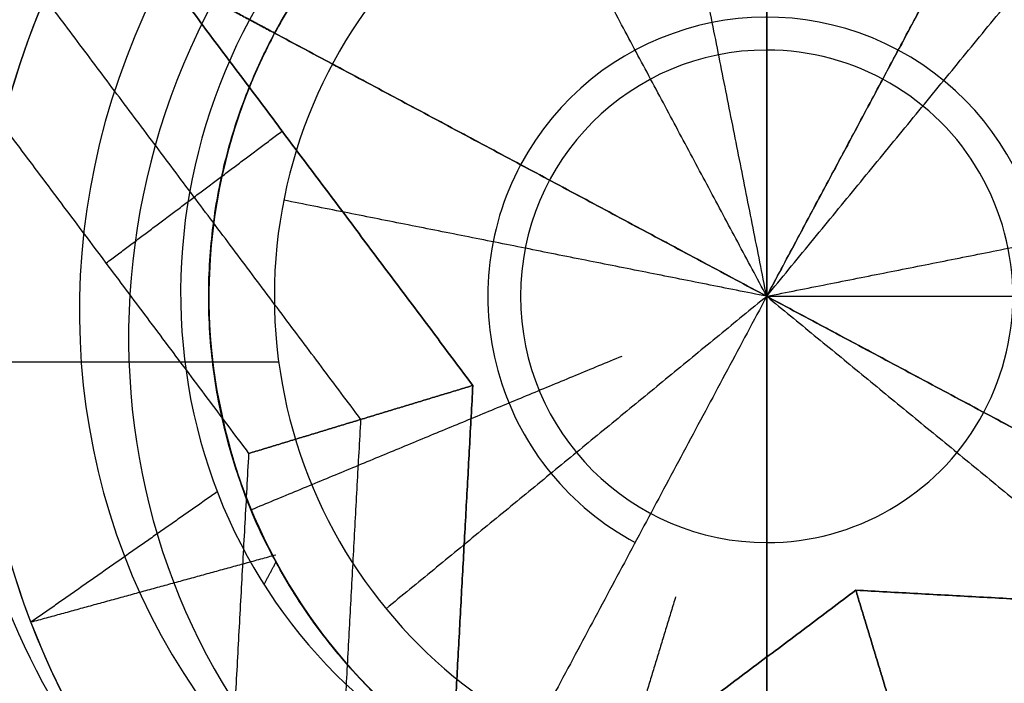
# Model space of a CAD drawing. Header units: millimetres. Extents: x -5.9 to 8.2, y -1.3 to -0.5.
# Tile 101 of 107: x 7.7478 to 7.7628, y -0.8632 to -0.8531. Entities that reach past the tile are written whole.
import ezdxf

# ---------------------------------------------------------------- set-up
doc = ezdxf.new("R2010")
doc.units = ezdxf.units.MM
doc.header["$MEASUREMENT"] = 0
for name, color, linetype, true_color in [('IGES level 1', 7, 'Continuous', 0xffffff), ('IGES level 15', 7, 'Continuous', 0xffffff), ('IGES level 26', 7, 'Continuous', 0xcbd2ef)]:
    doc.layers.add(name, color=color, linetype=linetype, true_color=true_color)

msp = doc.modelspace()

# ---------------------------------------------------------------- linework, layer by layer
at = {"layer": 'IGES level 1'}
for centre, radius, start, end in [((7.734160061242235, -0.8582795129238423, -10.16994323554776), 0.07600000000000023, 270.0000000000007, 90.00000000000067), ((7.734160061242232, -0.8582795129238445, -10.14974041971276), 0.07599999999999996, 270, 90.0000000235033), ((7.734160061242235, -0.8582795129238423, -10.16994323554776), 0.07600000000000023, 270.0000000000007, 90.00000000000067), ((7.759160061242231, -0.8572795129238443, -10.26994323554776), 0.007500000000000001, 90, 270), ((7.759160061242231, -0.8572795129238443, -10.16994323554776), 0.007500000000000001, 90, 270), ((7.759160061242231, -0.8572795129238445, -10.21994323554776), 0.007499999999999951, 90.00000002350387, 269.9999999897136), ((7.759160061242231, -0.8572795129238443, -10.26994323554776), 0.007500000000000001, 90, 270), ((7.759160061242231, -0.8572795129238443, -10.16994323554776), 0.007500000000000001, 90, 270), ((7.759160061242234, -0.8572795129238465, -10.16994323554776), 0.007500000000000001, 270, 90), ((7.759160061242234, -0.8572795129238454, -10.26994323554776), 0.007500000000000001, 270, 90), ((7.759160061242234, -0.8572795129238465, -10.16994323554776), 0.007500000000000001, 270, 90), ((7.759160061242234, -0.8572795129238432, -10.26994323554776), 0.007500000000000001, 270, 90), ((7.759160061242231, -0.8572795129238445, -10.21994323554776), 0.007499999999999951, 270, 90.00000002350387), ((7.759160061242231, -0.8572795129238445, -10.27219646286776), 0.003750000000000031, 90.00000002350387, 270), ((7.759160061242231, -0.8572795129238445, -10.27219646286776), 0.003750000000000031, 270, 90.00000002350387)]:
    msp.add_arc(centre, radius, start, end, dxfattribs=at)
for knots in [[1, 1, 1, 1, 1.125000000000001, 1.125000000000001, 1.250000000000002, 1.250000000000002, 1.375000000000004, 1.375000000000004, 1.500000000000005, 1.500000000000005, 1.625000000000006, 1.625000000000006, 1.750000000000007, 1.750000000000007, 2, 2, 2, 2], [0, 0, 0, 0, 0.125000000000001, 0.125000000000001, 0.250000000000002, 0.250000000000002, 0.375000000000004, 0.375000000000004, 0.500000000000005, 0.500000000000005, 0.625000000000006, 0.625000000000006, 0.750000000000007, 0.750000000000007, 1, 1, 1, 1]]:
    msp.add_open_spline([(7.734160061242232, -0.7822795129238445, -10.14494593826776), (7.744302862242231, -0.7822795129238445, -10.14494593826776), (7.754241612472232, -0.7843096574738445, -10.14407996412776), (7.772590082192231, -0.7919625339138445, -10.14121392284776), (7.780948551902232, -0.7975909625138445, -10.13923729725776), (7.794827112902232, -0.8114631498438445, -10.13536655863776), (7.800473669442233, -0.8198563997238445, -10.13345205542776), (7.808099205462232, -0.8381094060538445, -10.13074914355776), (7.810148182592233, -0.8481682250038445, -10.12994774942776), (7.810171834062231, -0.8682114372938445, -10.12993876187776), (7.808184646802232, -0.8782078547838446, -10.13071814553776), (7.800471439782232, -0.8967448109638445, -10.13345355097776), (7.794873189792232, -0.9050448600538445, -10.13535306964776), (7.773974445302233, -0.9259488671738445, -10.14118365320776), (7.754449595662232, -0.9342795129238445, -10.14494593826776), (7.734160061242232, -0.9342795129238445, -10.14494593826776)], degree=3, knots=knots, dxfattribs=at)
for points in [[(7.759160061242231, -0.8497795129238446, -10.26994323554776), (7.759160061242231, -0.8535295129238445, -10.27219646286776), (7.759160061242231, -0.8572795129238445, -10.27444969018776)], [(7.759160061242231, -0.8572795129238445, -10.27444969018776), (7.759160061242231, -0.8535295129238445, -10.27219646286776), (7.759160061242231, -0.8497795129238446, -10.26994323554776)], [(7.759160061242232, -0.8572795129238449, -10.27444969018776), (7.757392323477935, -0.85397230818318, -10.27219646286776), (7.755624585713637, -0.8506651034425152, -10.26994323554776)], [(7.759160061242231, -0.857279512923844, -10.27444969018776), (7.760927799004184, -0.8539723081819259, -10.27219646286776), (7.762695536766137, -0.8506651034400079, -10.26994323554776)], [(7.751804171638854, -0.8558163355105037, -10.26994323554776), (7.751804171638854, -0.8558163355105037, -10.21994323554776), (7.751804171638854, -0.8558163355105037, -10.16994323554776)], [(7.759160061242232, -0.8572795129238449, -10.27444969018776), (7.755482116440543, -0.8565479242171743, -10.27219646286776), (7.751804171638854, -0.8558163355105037, -10.26994323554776)], [(7.759160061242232, -0.8572795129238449, -10.27444969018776), (7.762838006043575, -0.8565479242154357, -10.27219646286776), (7.766515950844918, -0.8558163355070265, -10.26994323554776)], [(7.75916006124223, -0.8572795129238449, -10.27444969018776), (7.756261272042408, -0.8596584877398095, -10.27219646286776), (7.753362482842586, -0.8620374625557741, -10.26994323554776)], [(7.759160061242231, -0.8572795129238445, -10.27444969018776), (7.759160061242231, -0.8610295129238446, -10.27219646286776), (7.759160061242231, -0.8647795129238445, -10.26994323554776)], [(7.759160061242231, -0.8647795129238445, -10.26994323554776), (7.759160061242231, -0.8610295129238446, -10.27219646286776), (7.759160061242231, -0.8572795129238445, -10.27444969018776)], [(7.759160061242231, -0.8572795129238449, -10.27444969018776), (7.762058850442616, -0.8596584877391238, -10.27219646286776), (7.764957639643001, -0.8620374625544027, -10.26994323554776)], [(7.721660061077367, -0.8582795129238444, -10.16994323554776), (7.736692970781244, -0.8582795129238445, -10.16994323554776), (7.75172588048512, -0.8582795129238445, -10.16994323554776)], [(7.753362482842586, -0.8620374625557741, -10.26994323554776), (7.753362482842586, -0.8620374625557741, -10.21994323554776), (7.753362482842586, -0.8620374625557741, -10.16994323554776)]]:
    msp.add_open_spline(points, degree=2, dxfattribs=at)
at = {"layer": 'IGES level 15'}
for centre, radius, start, end in [((7.734160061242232, -0.8582795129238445, -10.15494323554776), 0.073, 270, 90), ((7.734160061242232, -0.8582795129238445, -10.16994323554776), 0.073, 270, 90), ((7.734160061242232, -0.8582795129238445, -10.16244323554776), 0.07300000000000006, 270.0000000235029, 89.9999999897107), ((7.734160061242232, -0.8582795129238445, -10.16994323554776), 0.073, 270, 90), ((7.734160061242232, -0.8582795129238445, -10.15494323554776), 0.073, 270, 90), ((7.759160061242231, -0.8578631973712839, -10.1549432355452), 0.03150000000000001, 90, 270), ((7.759160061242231, -0.8578631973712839, -10.1549432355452), 0.03150000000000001, 90, 270), ((7.759160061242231, -0.8578631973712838, -10.1549432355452), 0.03150000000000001, 270, 90), ((7.759160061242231, -0.8578631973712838, -10.1549432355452), 0.03150000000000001, 270, 90), ((7.759160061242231, -0.8578631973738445, -10.16219323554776), 0.02424999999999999, 90, 270.0000000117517), ((7.759160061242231, -0.8578631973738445, -10.16219323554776), 0.02424999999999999, 270.0000000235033, 89.999999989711), ((7.759160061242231, -0.8578631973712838, -10.1699432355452), 0.017, 90, 270), ((7.759160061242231, -0.8578631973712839, -10.1694432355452), 0.017, 90, 270), ((7.759160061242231, -0.8578631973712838, -10.16994323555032), 0.017, 90, 270), ((7.759160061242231, -0.8578631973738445, -10.16969323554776), 0.01700000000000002, 90, 270.0000000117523), ((7.75916006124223, -0.8578631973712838, -10.16944323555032), 0.017, 90, 270), ((7.759160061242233, -0.8578631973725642, -10.16944323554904), 0.0169999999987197, 270, 90.00000000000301), ((7.759160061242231, -0.8578631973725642, -10.16994323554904), 0.0169999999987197, 270, 90), ((7.759160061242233, -0.8578631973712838, -10.1694432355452), 0.017, 270, 90), ((7.759160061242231, -0.8578631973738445, -10.16969323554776), 0.01700000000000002, 270.0000000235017, 89.99999998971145), ((7.759160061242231, -0.8578631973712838, -10.1699432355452), 0.017, 270, 90)]:
    msp.add_arc(centre, radius, start, end, dxfattribs=at)
at = {"layer": 'IGES level 26'}
for centre, radius, start, end in [((7.759160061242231, -0.8572795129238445, -10.15494323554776), 0.02350000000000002, 331.8722468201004, 151.8722468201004), ((7.759160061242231, -0.8572795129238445, -10.15494323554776), 0.0235, 331.8722468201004, 151.8722468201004), ((7.759160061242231, -0.8572795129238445, -10.15894323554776), 0.02350000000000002, 331.8722468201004, 151.8722468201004), ((7.759160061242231, -0.8572795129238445, -10.15694323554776), 0.02350000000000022, 331.8722468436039, 151.8722468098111), ((7.759160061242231, -0.8572795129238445, -10.15894323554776), 0.0235, 331.8722468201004, 151.8722468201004), ((7.759160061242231, -0.8572795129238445, -10.16444323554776), 0.01799999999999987, 331.8722468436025, 151.8722468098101), ((7.759160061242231, -0.8572795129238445, -10.16994323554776), 0.01250000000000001, 331.8722468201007, 151.8722468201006), ((7.759160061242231, -0.8572795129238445, -10.16994323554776), 0.0125, 331.8722468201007, 151.8722468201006), ((7.759160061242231, -0.8572795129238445, -10.19494323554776), 0.01250000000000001, 331.8722468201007, 151.8722468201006), ((7.759160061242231, -0.8572795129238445, -10.18244323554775), 0.01249999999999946, 331.8722468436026, 151.8722468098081), ((7.759160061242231, -0.8572795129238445, -10.19494323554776), 0.0125, 331.8722468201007, 151.8722468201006), ((7.759160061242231, -0.8572795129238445, -10.15894323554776), 0.0235, 151.8722468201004, 331.8722468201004), ((7.759160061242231, -0.8572795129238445, -10.15894323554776), 0.0235, 151.8722468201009, 331.8722468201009), ((7.759160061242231, -0.8572795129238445, -10.15494323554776), 0.0235, 151.8722468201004, 331.8722468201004), ((7.759160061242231, -0.8572795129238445, -10.15694323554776), 0.02350000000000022, 151.8722468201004, 331.8722468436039), ((7.759160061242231, -0.8572795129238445, -10.15494323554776), 0.0235, 151.8722468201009, 331.8722468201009), ((7.759160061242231, -0.8572795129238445, -10.16444323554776), 0.01799999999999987, 151.8722468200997, 331.8722468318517), ((7.759160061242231, -0.8572795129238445, -10.22994323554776), 0.008500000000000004, 331.8722468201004, 151.8722468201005), ((7.759160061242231, -0.8572795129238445, -10.22624132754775), 0.008499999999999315, 34.15868260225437, 151.8722468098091), ((7.759160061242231, -0.8572795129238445, -10.21694323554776), 0.008499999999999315, 331.8722468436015, 151.8722468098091), ((7.759160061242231, -0.8572795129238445, -10.20594323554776), 0.008499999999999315, 331.8722468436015, 151.8722468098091), ((7.759160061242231, -0.8572795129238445, -10.19494323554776), 0.008500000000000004, 331.8722468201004, 151.8722468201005), ((7.759160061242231, -0.8572795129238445, -10.19494323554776), 0.008499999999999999, 331.8722468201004, 151.8722468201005), ((7.759160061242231, -0.8572795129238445, -10.22994323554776), 0.008499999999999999, 331.8722468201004, 151.8722468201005), ((7.759160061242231, -0.8572795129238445, -10.19494323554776), 0.01250000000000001, 151.8722468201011, 331.8722468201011), ((7.759160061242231, -0.8572795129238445, -10.16994323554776), 0.0125, 151.8722468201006, 331.8722468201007), ((7.759160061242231, -0.8572795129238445, -10.18244323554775), 0.01249999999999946, 151.8722468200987, 331.8722468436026), ((7.759160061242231, -0.8572795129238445, -10.16994323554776), 0.0125, 151.8722468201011, 331.8722468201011), ((7.759160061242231, -0.8572795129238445, -10.19494323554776), 0.0125, 151.8722468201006, 331.8722468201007), ((7.759160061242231, -0.8572795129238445, -10.24244323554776), 0.004250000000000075, 331.8722468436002, 151.8722468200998), ((7.759160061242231, -0.8572795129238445, -10.22994323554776), 0.008499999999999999, 151.8722468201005, 331.8722468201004), ((7.759160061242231, -0.8572795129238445, -10.19494323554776), 0.008499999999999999, 151.8722468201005, 331.8722468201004), ((7.759160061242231, -0.8572795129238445, -10.20594323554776), 0.008499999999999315, 151.8722468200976, 331.8722468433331), ((7.759160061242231, -0.8572795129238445, -10.21694323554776), 0.008499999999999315, 151.8722468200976, 331.8722468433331), ((7.759160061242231, -0.8572795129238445, -10.22994323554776), 0.0085, 151.8722468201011, 331.8722468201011), ((7.759160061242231, -0.8572795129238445, -10.22624132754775), 0.008499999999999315, 151.8722468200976, 271.2554827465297), ((7.759160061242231, -0.8572795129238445, -10.19494323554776), 0.008499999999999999, 151.8722468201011, 331.8722468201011), ((7.759160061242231, -0.8572795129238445, -10.24244323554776), 0.004250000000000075, 151.8722468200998, 241.8722468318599), ((7.759160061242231, -0.8572795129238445, -10.19763914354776), 0.008499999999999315, 243.2890492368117, 331.8722468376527)]:
    msp.add_arc(centre, radius, start, end, dxfattribs=at)
at = {"layer": 'IGES level 26', "extrusion": (0.2714662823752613, -0.1451185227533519, 0.9514445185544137)}
for centre in [(2.901937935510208, -10.03497190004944, -7.474398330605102), (2.901937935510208, -10.038357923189, -7.484864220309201), (2.901937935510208, -10.04174394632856, -7.4953301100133)]:
    msp.add_arc(centre, 0.01250000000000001, 270, 90, dxfattribs=at)
at = {"layer": 'IGES level 26', "extrusion": (0.2714662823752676, -0.1451185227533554, 0.9514445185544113)}
for centre in [(2.901937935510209, -10.04174394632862, -7.495330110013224), (2.901937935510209, -10.03835792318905, -7.484864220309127), (2.901937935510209, -10.03497190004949, -7.474398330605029)]:
    msp.add_arc(centre, 0.0125, 270, 90, dxfattribs=at)
at = {"layer": 'IGES level 26', "extrusion": (0.2714662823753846, -0.1451185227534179, 0.9514445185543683)}
for start, end in [(270.000000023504, 89.99999998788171), (89.99999999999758, 270.0000000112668)]:
    msp.add_arc((2.90193793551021, -10.04174394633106, -7.496713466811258), 0.01048784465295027, start, end, dxfattribs=at)
at = {"layer": 'IGES level 26', "extrusion": (0.2714662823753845, -0.1451185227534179, 0.9514445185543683)}
for centre, radius, start, end in [((2.901937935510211, -10.0383579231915, -7.486247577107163), 0.01048784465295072, 270.0000000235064, 89.99999998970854), ((2.901937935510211, -10.0383579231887, -7.4834808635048), 0.01048784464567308, 269.9999999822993, 89.99999999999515), ((2.901937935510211, -10.0383579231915, -7.486247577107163), 0.01048784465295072, 89.99999999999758, 270.0000000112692), ((2.901937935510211, -10.0383579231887, -7.4834808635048), 0.01048784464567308, 90.00000001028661, 269.999999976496)]:
    msp.add_arc(centre, radius, start, end, dxfattribs=at)
at = {"layer": 'IGES level 26', "extrusion": (0.2714662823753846, -0.145118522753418, 0.9514445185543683)}
for centre, radius, start, end in [((2.90193793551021, -10.03497190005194, -7.475781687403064), 0.01048784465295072, 270.0000000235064, 89.99999998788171), ((2.901937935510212, -10.03497190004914, -7.4730149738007), 0.01048784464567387, 269.9999999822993, 89.99999999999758), ((2.901937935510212, -10.04174394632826, -7.493946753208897), 0.01048784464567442, 269.9999999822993, 89.99999999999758), ((2.90193793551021, -10.03497190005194, -7.475781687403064), 0.01048784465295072, 90, 270.0000000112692), ((2.901937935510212, -10.04174394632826, -7.493946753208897), 0.01048784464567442, 90.00000001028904, 269.9999999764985), ((2.901937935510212, -10.03497190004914, -7.4730149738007), 0.01048784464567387, 90.00000001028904, 269.9999999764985)]:
    msp.add_arc(centre, radius, start, end, dxfattribs=at)
at = {"layer": 'IGES level 26', "extrusion": (0.2714662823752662, -0.1451185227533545, 0.9514445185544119)}
msp.add_arc((2.901937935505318, -10.0417439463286, -7.498080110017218), 0.008500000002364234, 357.0747289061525, 90, dxfattribs=at)
at = {"layer": 'IGES level 26', "extrusion": (0.2714662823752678, -0.1451185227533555, 0.9514445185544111)}
for centre, radius in [((2.90193793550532, -10.03835792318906, -7.487614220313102), 0.008500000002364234), ((2.90193793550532, -10.0349719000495, -7.477148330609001), 0.008500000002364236)]:
    msp.add_arc(centre, radius, 357.0747289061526, 89.99999999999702, dxfattribs=at)
at = {"layer": 'IGES level 26', "extrusion": (0.2714662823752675, -0.1451185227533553, 0.9514445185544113)}
for centre, radius, start, end in [((2.901937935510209, -10.03497190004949, -7.474398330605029), 0.01250000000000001, 90, 269.999999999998), ((2.901937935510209, -10.03835792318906, -7.484864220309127), 0.01250000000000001, 90, 269.999999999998), ((2.901937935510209, -10.04174394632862, -7.495330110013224), 0.01250000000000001, 90, 269.999999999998), ((2.901937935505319, -10.04174394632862, -7.49258011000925), 0.008499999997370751, 177.074728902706, 270), ((2.901937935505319, -10.03835792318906, -7.482114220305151), 0.008499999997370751, 177.074728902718, 270), ((2.901937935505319, -10.0349719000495, -7.471648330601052), 0.008499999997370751, 177.074728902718, 270)]:
    msp.add_arc(centre, radius, start, end, dxfattribs=at)
at = {"layer": 'IGES level 26', "extrusion": (0.2714662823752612, -0.1451185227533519, 0.9514445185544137)}
for centre in [(2.901937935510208, -10.04174394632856, -7.495330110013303), (2.901937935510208, -10.038357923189, -7.484864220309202), (2.901937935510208, -10.03497190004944, -7.474398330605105)]:
    msp.add_arc(centre, 0.0125, 90, 270.000000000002, dxfattribs=at)
at = {"layer": 'IGES level 26', "extrusion": (0.2714647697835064, -0.1451177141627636, 0.9514450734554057)}
msp.add_arc((2.9019379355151, -10.0349584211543, -7.477166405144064), 0.008500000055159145, 90.00000000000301, 182.9252572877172, dxfattribs=at)
at = {"layer": 'IGES level 26', "extrusion": (0.2714647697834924, -0.1451177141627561, 0.951445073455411)}
msp.add_arc((2.9019379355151, -10.03834442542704, -7.487632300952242), 0.008500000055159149, 90.00000000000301, 182.9252572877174, dxfattribs=at)
at = {"layer": 'IGES level 26', "extrusion": (0.2714647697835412, -0.1451177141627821, 0.9514450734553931)}
msp.add_arc((2.901937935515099, -10.04173042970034, -7.498098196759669), 0.008500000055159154, 90.00000000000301, 182.9252572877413, dxfattribs=at)
at = {"layer": 'IGES level 26', "extrusion": (0.2714662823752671, -0.1451185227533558, 0.9514445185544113)}
msp.add_arc((2.901937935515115, -10.04174394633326, -7.498080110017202), 0.00850000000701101, 90.00000006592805, 182.9252711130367, dxfattribs=at)
at = {"layer": 'IGES level 26', "extrusion": (0.2714662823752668, -0.1451185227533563, 0.9514445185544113)}
msp.add_arc((2.901937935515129, -10.03835792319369, -7.487614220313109), 0.008500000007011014, 90.00000006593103, 182.9252711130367, dxfattribs=at)
at = {"layer": 'IGES level 26', "extrusion": (0.2714662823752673, -0.1451185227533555, 0.9514445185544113)}
msp.add_arc((2.901937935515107, -10.03497190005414, -7.477148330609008), 0.008500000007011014, 90.00000006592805, 182.9252711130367, dxfattribs=at)
at = {"layer": 'IGES level 26', "extrusion": (0.2714662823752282, -0.1451185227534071, 0.9514445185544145)}
msp.add_arc((2.901937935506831, -10.04174394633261, -7.492580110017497), 0.008499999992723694, 177.0747288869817, 270.00000006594, dxfattribs=at)
at = {"layer": 'IGES level 26', "extrusion": (0.271466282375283, -0.1451185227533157, 0.9514445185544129)}
msp.add_arc((2.901937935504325, -10.03835792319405, -7.482114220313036), 0.008499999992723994, 177.074728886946, 270.0000000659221, dxfattribs=at)
at = {"layer": 'IGES level 26', "extrusion": (0.2714662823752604, -0.1451185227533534, 0.9514445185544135)}
msp.add_arc((2.901937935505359, -10.03497190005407, -7.471648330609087), 0.008499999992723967, 177.0747288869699, 270.000000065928, dxfattribs=at)
at = {"layer": 'IGES level 26'}
for points in [[(7.763945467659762, -0.8483276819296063, -10.16744323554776), (7.759160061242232, -0.8572795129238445, -10.16744323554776), (7.754374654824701, -0.8662313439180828, -10.16744323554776)], [(7.75916006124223, -0.8572795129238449, -10.25494323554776), (7.758331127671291, -0.8531111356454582, -10.24244323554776), (7.757502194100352, -0.8489427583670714, -10.22994323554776)], [(7.759160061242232, -0.8572795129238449, -10.25494323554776), (7.761856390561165, -0.8539943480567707, -10.24244323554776), (7.764552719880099, -0.8507091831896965, -10.22994323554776)], [(7.751663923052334, -0.8532722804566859, -10.19494323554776), (7.749900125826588, -0.8523294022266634, -10.19494323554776), (7.748136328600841, -0.851386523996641, -10.19494323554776)], [(7.748671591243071, -0.851672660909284, -10.19659548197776), (7.750167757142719, -0.8524724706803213, -10.19609035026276), (7.751663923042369, -0.8532722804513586, -10.19558521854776)], [(7.748671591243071, -0.851672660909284, -10.20759548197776), (7.750167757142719, -0.8524724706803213, -10.20709035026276), (7.751663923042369, -0.8532722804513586, -10.20658521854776)], [(7.748671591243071, -0.851672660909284, -10.21859548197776), (7.750167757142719, -0.8524724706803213, -10.21809035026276), (7.751663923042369, -0.8532722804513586, -10.21758521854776)], [(7.751663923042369, -0.8532722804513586, -10.21758521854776), (7.750167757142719, -0.8524724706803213, -10.21809035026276), (7.748671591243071, -0.851672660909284, -10.21859548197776)], [(7.751663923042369, -0.8532722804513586, -10.20658521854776), (7.750167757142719, -0.8524724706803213, -10.20709035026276), (7.748671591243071, -0.851672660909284, -10.20759548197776)], [(7.751663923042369, -0.8532722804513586, -10.19558521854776), (7.750167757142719, -0.8524724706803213, -10.19609035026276), (7.748671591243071, -0.851672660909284, -10.19659548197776)], [(7.768111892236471, -0.8620649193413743, -10.16744323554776), (7.759160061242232, -0.8572795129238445, -10.16744323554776), (7.750208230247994, -0.8524941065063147, -10.16744323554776)], [(7.750153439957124, -0.8525966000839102, -10.16744323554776), (7.752418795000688, -0.8556168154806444, -10.16744323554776), (7.754684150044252, -0.8586370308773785, -10.16744323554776)], [(7.754684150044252, -0.8586370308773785, -10.16744323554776), (7.752418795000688, -0.8556168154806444, -10.16744323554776), (7.750153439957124, -0.8525966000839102, -10.16744323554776)], [(7.75297870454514, -0.8591542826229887, -10.16119323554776), (7.75057613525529, -0.8559511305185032, -10.16119323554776), (7.748173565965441, -0.8527479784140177, -10.16119323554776)], [(7.751273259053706, -0.8596715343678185, -10.15494323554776), (7.748733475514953, -0.8562854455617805, -10.15494323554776), (7.746193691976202, -0.8528993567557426, -10.15494323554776)], [(7.751273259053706, -0.8596715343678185, -10.15494323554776), (7.748733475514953, -0.8562854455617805, -10.15494323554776), (7.746193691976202, -0.8528993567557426, -10.15494323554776)], [(7.751663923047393, -0.8532722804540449, -10.22258357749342), (7.75147264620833, -0.8531700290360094, -10.22251340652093), (7.751281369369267, -0.8530677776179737, -10.22244323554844)], [(7.751663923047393, -0.8532722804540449, -10.21158357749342), (7.75147264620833, -0.8531700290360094, -10.21151340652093), (7.751281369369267, -0.8530677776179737, -10.21144323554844)], [(7.751663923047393, -0.8532722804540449, -10.20058357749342), (7.75147264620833, -0.8531700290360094, -10.20051340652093), (7.751281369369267, -0.8530677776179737, -10.20044323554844)], [(7.751663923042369, -0.8532722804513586, -10.22994323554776), (7.755411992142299, -0.8552758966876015, -10.24244323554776), (7.759160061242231, -0.8572795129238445, -10.25494323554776)], [(7.751663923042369, -0.8532722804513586, -10.19494323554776), (7.751663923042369, -0.8532722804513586, -10.19526422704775), (7.751663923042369, -0.8532722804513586, -10.19558521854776)], [(7.751663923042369, -0.8532722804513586, -10.20058357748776), (7.751663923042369, -0.8532722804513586, -10.20358439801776), (7.751663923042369, -0.8532722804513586, -10.20658521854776)], [(7.751663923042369, -0.8532722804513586, -10.21158357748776), (7.751663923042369, -0.8532722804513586, -10.21458439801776), (7.751663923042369, -0.8532722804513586, -10.21758521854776)], [(7.751663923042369, -0.8532722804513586, -10.22258357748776), (7.751663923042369, -0.8532722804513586, -10.22626340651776), (7.751663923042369, -0.8532722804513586, -10.22994323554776)], [(7.751663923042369, -0.8532722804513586, -10.22258357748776), (7.751663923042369, -0.8532722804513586, -10.22626340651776), (7.751663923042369, -0.8532722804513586, -10.22994323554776)], [(7.751663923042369, -0.8532722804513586, -10.21158357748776), (7.751663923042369, -0.8532722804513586, -10.21458439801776), (7.751663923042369, -0.8532722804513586, -10.21758521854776)], [(7.751663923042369, -0.8532722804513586, -10.20058357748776), (7.751663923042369, -0.8532722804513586, -10.20358439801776), (7.751663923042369, -0.8532722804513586, -10.20658521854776)], [(7.751663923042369, -0.8532722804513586, -10.19558521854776), (7.751663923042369, -0.8532722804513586, -10.19526422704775), (7.751663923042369, -0.8532722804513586, -10.19494323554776)], [(7.759160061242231, -0.8572795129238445, -10.25494323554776), (7.755411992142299, -0.8552758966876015, -10.24244323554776), (7.751663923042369, -0.8532722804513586, -10.22994323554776)], [(7.749099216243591, -0.8567730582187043, -10.15494323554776), (7.750438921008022, -0.8557681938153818, -10.16119323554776), (7.751778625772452, -0.8547633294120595, -10.16744323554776)], [(7.759160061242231, -0.8572795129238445, -10.25494323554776), (7.762908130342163, -0.8592831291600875, -10.24244323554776), (7.766656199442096, -0.8612867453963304, -10.22994323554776)], [(7.766656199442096, -0.8612867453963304, -10.22994323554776), (7.762908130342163, -0.8592831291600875, -10.24244323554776), (7.759160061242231, -0.8572795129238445, -10.25494323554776)], [(7.759160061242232, -0.8572795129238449, -10.25494323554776), (7.763410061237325, -0.8572797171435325, -10.24244323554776), (7.767660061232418, -0.8572799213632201, -10.22994323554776)], [(7.756951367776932, -0.8581942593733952, -10.24791198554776), (7.754129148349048, -0.8593631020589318, -10.23892761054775), (7.751306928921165, -0.8605319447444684, -10.22994323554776)], [(7.754684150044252, -0.8586370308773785, -10.16744323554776), (7.752978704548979, -0.8591542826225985, -10.16119323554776), (7.751273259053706, -0.8596715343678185, -10.15494323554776)], [(7.751273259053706, -0.8596715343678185, -10.15494323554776), (7.752978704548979, -0.8591542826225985, -10.16119323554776), (7.754684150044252, -0.8586370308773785, -10.16744323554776)], [(7.754684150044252, -0.8586370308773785, -10.16744323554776), (7.75447815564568, -0.8624067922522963, -10.16744323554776), (7.754272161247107, -0.8661765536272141, -10.16744323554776)], [(7.754272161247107, -0.8661765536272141, -10.16744323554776), (7.75447815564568, -0.8624067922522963, -10.16744323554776), (7.754684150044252, -0.8586370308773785, -10.16744323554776)], [(7.752541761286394, -0.8671504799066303, -10.16119323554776), (7.752760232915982, -0.8631523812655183, -10.16119323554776), (7.75297870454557, -0.8591542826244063, -10.16119323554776)], [(7.750811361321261, -0.8681244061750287, -10.15494323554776), (7.751042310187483, -0.8638979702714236, -10.15494323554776), (7.751273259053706, -0.8596715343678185, -10.15494323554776)], [(7.750811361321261, -0.8681244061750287, -10.15494323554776), (7.751042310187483, -0.8638979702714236, -10.15494323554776), (7.751273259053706, -0.8596715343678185, -10.15494323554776)], [(7.750791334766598, -0.8602562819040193, -10.20139987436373), (7.749371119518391, -0.8612501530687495, -10.19970106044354), (7.747950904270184, -0.8622440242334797, -10.19800224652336)], [(7.750791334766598, -0.8602562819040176, -10.21239987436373), (7.749371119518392, -0.8612501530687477, -10.21070106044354), (7.747950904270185, -0.8622440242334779, -10.20900224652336)], [(7.750791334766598, -0.8602562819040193, -10.22339987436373), (7.749371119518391, -0.8612501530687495, -10.22170106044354), (7.747950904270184, -0.8622440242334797, -10.22000224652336)], [(7.751306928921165, -0.8605319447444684, -10.19637502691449), (7.751306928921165, -0.8605319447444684, -10.19565913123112), (7.751306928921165, -0.8605319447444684, -10.19494323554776)], [(7.751306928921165, -0.8605319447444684, -10.20737502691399), (7.751306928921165, -0.8605319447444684, -10.20448215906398), (7.751306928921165, -0.8605319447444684, -10.20158929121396)], [(7.751306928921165, -0.8605319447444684, -10.21837502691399), (7.751306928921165, -0.8605319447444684, -10.21548215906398), (7.751306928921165, -0.8605319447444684, -10.21258929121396)], [(7.751306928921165, -0.8605319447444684, -10.22994323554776), (7.751306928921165, -0.8605319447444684, -10.22676626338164), (7.751306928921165, -0.8605319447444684, -10.22358929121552)], [(7.751681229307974, -0.8612200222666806, -10.21842233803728), (7.749816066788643, -0.8617320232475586, -10.21921229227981), (7.747950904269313, -0.8622440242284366, -10.22000224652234)], [(7.751681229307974, -0.8612200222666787, -10.20742233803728), (7.749816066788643, -0.8617320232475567, -10.20821229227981), (7.747950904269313, -0.8622440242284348, -10.20900224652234)], [(7.751681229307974, -0.8612200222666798, -10.19642233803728), (7.749816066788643, -0.8617320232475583, -10.19721229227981), (7.747950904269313, -0.8622440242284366, -10.19800224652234)], [(7.75150196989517, -0.8616700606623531, -10.22381823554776), (7.751593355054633, -0.8614991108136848, -10.22381823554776), (7.751684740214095, -0.8613281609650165, -10.22381823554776)], [(7.75150196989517, -0.8616700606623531, -10.21281823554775), (7.751593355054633, -0.8614991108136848, -10.21281823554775), (7.751684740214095, -0.8613281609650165, -10.21281823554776)], [(7.75150196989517, -0.8616700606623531, -10.20181823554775), (7.751593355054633, -0.8614991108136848, -10.20181823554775), (7.751684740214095, -0.8613281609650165, -10.20181823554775)], [(7.754477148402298, -0.8662861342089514, -10.16744323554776), (7.757497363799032, -0.8640207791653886, -10.16744323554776), (7.760517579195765, -0.8617554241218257, -10.16744323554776)], [(7.760517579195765, -0.8617554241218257, -10.16744323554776), (7.757497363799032, -0.8640207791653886, -10.16744323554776), (7.754477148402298, -0.8662861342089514, -10.16744323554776)], [(7.760517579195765, -0.8617554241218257, -10.16744323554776), (7.761034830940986, -0.863460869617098, -10.16119323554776), (7.761552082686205, -0.8651663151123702, -10.15494323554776)], [(7.761552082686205, -0.8651663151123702, -10.15494323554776), (7.761034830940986, -0.863460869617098, -10.16119323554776), (7.760517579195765, -0.8617554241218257, -10.16744323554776)], [(7.760517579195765, -0.8617554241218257, -10.16744323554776), (7.764287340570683, -0.8619614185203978, -10.16744323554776), (7.768057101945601, -0.8621674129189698, -10.16744323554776)], [(7.768057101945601, -0.8621674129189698, -10.16744323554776), (7.764287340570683, -0.8619614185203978, -10.16744323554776), (7.760517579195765, -0.8617554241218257, -10.16744323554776)], [(7.757771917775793, -0.8618548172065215, -10.24088073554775), (7.757232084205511, -0.8636341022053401, -10.23541198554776), (7.756692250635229, -0.8654133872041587, -10.22994323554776)]]:
    msp.add_open_spline(points, degree=2, dxfattribs=at)
for points, knots in [([(7.751663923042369, -0.8532722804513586, -10.19558521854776), (7.75218199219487, -0.8523031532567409, -10.19558521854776), (7.752905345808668, -0.8514085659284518, -10.19563637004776), (7.754253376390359, -0.8503146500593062, -10.19578982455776), (7.75474587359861, -0.8499913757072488, -10.19585376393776), (7.755801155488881, -0.8494488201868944, -10.19600721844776), (7.756539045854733, -0.8491824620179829, -10.19612725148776), (7.758598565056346, -0.8486281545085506, -10.1964861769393), (7.76109894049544, -0.8485250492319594, -10.19698424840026), (7.763544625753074, -0.8499976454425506, -10.19769323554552)], [6.763444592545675, 6.763444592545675, 6.763444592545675, 6.763444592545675, 7.013444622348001, 7.013444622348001, 7.138444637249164, 7.138444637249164, 7.263444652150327, 7.263444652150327, 7.763444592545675, 7.763444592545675, 7.763444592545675, 7.763444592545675]), ([(7.751663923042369, -0.8532722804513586, -10.20658521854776), (7.75218199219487, -0.8523031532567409, -10.20658521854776), (7.752905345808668, -0.8514085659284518, -10.20663637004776), (7.754253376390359, -0.8503146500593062, -10.20678982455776), (7.75474587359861, -0.8499913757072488, -10.20685376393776), (7.755801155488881, -0.8494488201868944, -10.20700721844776), (7.756539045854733, -0.8491824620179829, -10.20712725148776), (7.758598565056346, -0.8486281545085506, -10.2074861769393), (7.76109894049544, -0.8485250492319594, -10.20798424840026), (7.763544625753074, -0.8499976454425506, -10.20869323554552)], [6.763444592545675, 6.763444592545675, 6.763444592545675, 6.763444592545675, 7.013444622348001, 7.013444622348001, 7.138444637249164, 7.138444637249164, 7.263444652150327, 7.263444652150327, 7.763444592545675, 7.763444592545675, 7.763444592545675, 7.763444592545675]), ([(7.751663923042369, -0.8532722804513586, -10.21758521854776), (7.75218199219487, -0.8523031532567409, -10.21758521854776), (7.752905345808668, -0.8514085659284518, -10.21763637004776), (7.754253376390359, -0.8503146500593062, -10.21778982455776), (7.75474587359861, -0.8499913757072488, -10.21785376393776), (7.755801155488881, -0.8494488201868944, -10.21800721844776), (7.756539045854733, -0.8491824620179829, -10.21812725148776), (7.758598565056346, -0.8486281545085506, -10.2184861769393), (7.76109894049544, -0.8485250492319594, -10.21898424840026), (7.763544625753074, -0.8499976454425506, -10.21969323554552)], [6.763444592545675, 6.763444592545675, 6.763444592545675, 6.763444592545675, 7.013444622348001, 7.013444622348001, 7.138444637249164, 7.138444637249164, 7.263444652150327, 7.263444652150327, 7.763444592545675, 7.763444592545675, 7.763444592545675, 7.763444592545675]), ([(7.751663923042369, -0.8532722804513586, -10.21758521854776), (7.752699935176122, -0.8513342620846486, -10.21758521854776), (7.7546028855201, -0.8497035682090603, -10.21778982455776), (7.757537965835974, -0.8489136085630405, -10.21830133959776), (7.757818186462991, -0.8488713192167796, -10.21835578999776), (7.758809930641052, -0.8487721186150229, -10.21855209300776), (7.759346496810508, -0.84876245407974, -10.21866342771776), (7.761050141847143, -0.8489142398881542, -10.21903698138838), (7.762321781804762, -0.8492613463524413, -10.21933874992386), (7.763544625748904, -0.8499976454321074, -10.21969323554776)], [2, 2, 2, 2, 2.500000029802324, 2.500000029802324, 2.625000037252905, 2.625000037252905, 2.750000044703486, 2.750000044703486, 3, 3, 3, 3]), ([(7.751663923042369, -0.8532722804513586, -10.20658521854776), (7.752699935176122, -0.8513342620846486, -10.20658521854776), (7.7546028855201, -0.8497035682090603, -10.20678982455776), (7.757537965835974, -0.8489136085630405, -10.20730133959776), (7.757818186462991, -0.8488713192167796, -10.20735578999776), (7.758809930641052, -0.8487721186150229, -10.20755209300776), (7.759346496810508, -0.84876245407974, -10.20766342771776), (7.761050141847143, -0.8489142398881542, -10.20803698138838), (7.762321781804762, -0.8492613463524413, -10.20833874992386), (7.763544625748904, -0.8499976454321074, -10.20869323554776)], [2, 2, 2, 2, 2.500000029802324, 2.500000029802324, 2.625000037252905, 2.625000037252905, 2.750000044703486, 2.750000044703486, 3, 3, 3, 3]), ([(7.763544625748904, -0.8499976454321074, -10.19769323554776), (7.762321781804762, -0.8492613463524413, -10.19733874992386), (7.761050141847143, -0.8489142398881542, -10.19703698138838), (7.759346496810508, -0.84876245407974, -10.19666342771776), (7.758809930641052, -0.8487721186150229, -10.19655209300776), (7.757818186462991, -0.8488713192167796, -10.19635578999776), (7.757537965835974, -0.8489136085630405, -10.19630133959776), (7.7546028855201, -0.8497035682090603, -10.19578982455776), (7.752699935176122, -0.8513342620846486, -10.19558521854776), (7.751663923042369, -0.8532722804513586, -10.19558521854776)], [2, 2, 2, 2, 2.249999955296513, 2.249999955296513, 2.374999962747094, 2.374999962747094, 2.499999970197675, 2.499999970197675, 3, 3, 3, 3]), ([(7.766656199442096, -0.8612867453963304, -10.22730125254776), (7.767692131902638, -0.8593488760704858, -10.22730122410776), (7.767991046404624, -0.8568603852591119, -10.22709661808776), (7.767017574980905, -0.8539811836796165, -10.22658513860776), (7.766897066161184, -0.8537246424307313, -10.22653068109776), (7.766428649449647, -0.8528448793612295, -10.22633437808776), (7.76613862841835, -0.8523933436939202, -10.22622304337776), (7.76506605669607, -0.8510610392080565, -10.22584948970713), (7.76407104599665, -0.8501964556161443, -10.22554772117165), (7.762779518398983, -0.84958863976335, -10.22519323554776)], [6.141592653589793, 6.141592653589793, 6.141592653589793, 6.141592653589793, 6.641592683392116, 6.641592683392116, 6.766592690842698, 6.766592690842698, 6.891592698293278, 6.891592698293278, 7.141592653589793, 7.141592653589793, 7.141592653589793, 7.141592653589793]), ([(7.766656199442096, -0.8612867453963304, -10.21630125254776), (7.767692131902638, -0.8593488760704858, -10.21630122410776), (7.767991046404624, -0.8568603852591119, -10.21609661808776), (7.767017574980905, -0.8539811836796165, -10.21558513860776), (7.766897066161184, -0.8537246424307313, -10.21553068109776), (7.766428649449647, -0.8528448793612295, -10.21533437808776), (7.76613862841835, -0.8523933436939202, -10.21522304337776), (7.76506605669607, -0.8510610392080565, -10.21484948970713), (7.76407104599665, -0.8501964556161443, -10.21454772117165), (7.762779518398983, -0.84958863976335, -10.21419323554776)], [5, 5, 5, 5, 5.500000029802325, 5.500000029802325, 5.625000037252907, 5.625000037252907, 5.750000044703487, 5.750000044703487, 6, 6, 6, 6]), ([(7.766656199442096, -0.8612867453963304, -10.20530125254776), (7.767692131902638, -0.8593488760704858, -10.20530122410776), (7.767991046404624, -0.8568603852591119, -10.20509661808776), (7.767017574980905, -0.8539811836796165, -10.20458513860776), (7.766897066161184, -0.8537246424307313, -10.20453068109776), (7.766428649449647, -0.8528448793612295, -10.20433437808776), (7.76613862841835, -0.8523933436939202, -10.20422304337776), (7.76506605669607, -0.8510610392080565, -10.20384948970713), (7.76407104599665, -0.8501964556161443, -10.20354772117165), (7.762779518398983, -0.84958863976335, -10.20319323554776)], [5, 5, 5, 5, 5.500000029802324, 5.500000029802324, 5.625000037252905, 5.625000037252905, 5.750000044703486, 5.750000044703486, 6, 6, 6, 6]), ([(7.755540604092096, -0.8649703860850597, -10.21969323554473), (7.754248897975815, -0.8643624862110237, -10.21933870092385), (7.753253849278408, -0.8634977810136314, -10.21903690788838), (7.752181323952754, -0.8621654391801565, -10.21866335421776), (7.751891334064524, -0.8617139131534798, -10.21855202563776), (7.751422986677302, -0.8608342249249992, -10.21835574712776), (7.751302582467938, -0.8605779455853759, -10.21830133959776), (7.750328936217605, -0.8576982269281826, -10.21778982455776), (7.75062778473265, -0.855210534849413, -10.21758521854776), (7.751663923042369, -0.8532722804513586, -10.21758521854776)], [2.621851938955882, 2.621851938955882, 2.621851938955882, 2.621851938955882, 2.871851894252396, 2.871851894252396, 2.996851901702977, 2.996851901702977, 3.121851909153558, 3.121851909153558, 3.621851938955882, 3.621851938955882, 3.621851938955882, 3.621851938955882]), ([(7.755540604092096, -0.8649703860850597, -10.20869323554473), (7.754248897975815, -0.8643624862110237, -10.20833870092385), (7.753253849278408, -0.8634977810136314, -10.20803690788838), (7.752181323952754, -0.8621654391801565, -10.20766335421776), (7.751891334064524, -0.8617139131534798, -10.20755202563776), (7.751422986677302, -0.8608342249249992, -10.20735574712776), (7.751302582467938, -0.8605779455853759, -10.20730133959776), (7.750328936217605, -0.8576982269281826, -10.20678982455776), (7.75062778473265, -0.855210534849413, -10.20658521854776), (7.751663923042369, -0.8532722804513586, -10.20658521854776)], [2.621851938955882, 2.621851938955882, 2.621851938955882, 2.621851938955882, 2.871851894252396, 2.871851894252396, 2.996851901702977, 2.996851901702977, 3.121851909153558, 3.121851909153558, 3.621851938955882, 3.621851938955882, 3.621851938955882, 3.621851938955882]), ([(7.755540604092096, -0.8649703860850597, -10.19769323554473), (7.754248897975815, -0.8643624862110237, -10.19733870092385), (7.753253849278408, -0.8634977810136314, -10.19703690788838), (7.752181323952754, -0.8621654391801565, -10.19666335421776), (7.751891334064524, -0.8617139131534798, -10.19655202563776), (7.751422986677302, -0.8608342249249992, -10.19635574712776), (7.751302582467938, -0.8605779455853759, -10.19630133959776), (7.750328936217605, -0.8576982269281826, -10.19578982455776), (7.75062778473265, -0.855210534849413, -10.19558521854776), (7.751663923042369, -0.8532722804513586, -10.19558521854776)], [2.621851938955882, 2.621851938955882, 2.621851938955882, 2.621851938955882, 2.871851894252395, 2.871851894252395, 2.996851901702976, 2.996851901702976, 3.121851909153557, 3.121851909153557, 3.621851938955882, 3.621851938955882, 3.621851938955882, 3.621851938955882]), ([(7.751663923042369, -0.8532722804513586, -10.19558521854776), (7.751145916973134, -0.8542412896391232, -10.19558521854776), (7.750803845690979, -0.855339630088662, -10.19563637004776), (7.75064300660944, -0.8570682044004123, -10.19578982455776), (7.750647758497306, -0.8576573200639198, -10.19585376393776), (7.750782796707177, -0.8588362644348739, -10.19600721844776), (7.75097126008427, -0.8595980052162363, -10.19612727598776), (7.75165422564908, -0.8616179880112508, -10.19648607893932), (7.752957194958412, -0.8637545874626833, -10.19698415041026), (7.755540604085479, -0.8649703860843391, -10.19769323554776)], [6.141592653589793, 6.141592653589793, 6.141592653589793, 6.141592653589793, 6.391592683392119, 6.391592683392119, 6.516592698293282, 6.516592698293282, 6.641592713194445, 6.641592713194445, 7.141592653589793, 7.141592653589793, 7.141592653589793, 7.141592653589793]), ([(7.751663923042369, -0.8532722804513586, -10.20658521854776), (7.751145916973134, -0.8542412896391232, -10.20658521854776), (7.750803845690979, -0.855339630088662, -10.20663637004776), (7.75064300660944, -0.8570682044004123, -10.20678982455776), (7.750647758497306, -0.8576573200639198, -10.20685376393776), (7.750782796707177, -0.8588362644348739, -10.20700721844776), (7.75097126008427, -0.8595980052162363, -10.20712727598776), (7.75165422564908, -0.8616179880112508, -10.20748607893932), (7.752957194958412, -0.8637545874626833, -10.20798415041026), (7.755540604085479, -0.8649703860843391, -10.20869323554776)], [5, 5, 5, 5, 5.250000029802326, 5.250000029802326, 5.375000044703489, 5.375000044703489, 5.500000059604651, 5.500000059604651, 6, 6, 6, 6]), ([(7.751663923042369, -0.8532722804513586, -10.21758521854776), (7.751145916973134, -0.8542412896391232, -10.21758521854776), (7.750803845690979, -0.855339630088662, -10.21763637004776), (7.75064300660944, -0.8570682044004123, -10.21778982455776), (7.750647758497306, -0.8576573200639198, -10.21785376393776), (7.750782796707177, -0.8588362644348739, -10.21800721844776), (7.75097126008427, -0.8595980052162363, -10.21812727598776), (7.75165422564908, -0.8616179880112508, -10.21848607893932), (7.752957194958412, -0.8637545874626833, -10.21898415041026), (7.755540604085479, -0.8649703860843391, -10.21969323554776)], [5, 5, 5, 5, 5.250000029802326, 5.250000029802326, 5.375000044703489, 5.375000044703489, 5.500000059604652, 5.500000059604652, 6, 6, 6, 6]), ([(7.766656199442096, -0.8612867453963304, -10.20530125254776), (7.766138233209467, -0.8622556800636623, -10.20530126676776), (7.765415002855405, -0.8631502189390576, -10.20525012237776), (7.764067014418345, -0.8642441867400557, -10.20509666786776), (7.763574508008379, -0.8645674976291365, -10.20503272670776), (7.7625191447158, -0.8651101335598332, -10.20487926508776), (7.761780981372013, -0.8653765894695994, -10.20475919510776), (7.759721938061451, -0.8659307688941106, -10.20440039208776), (7.757221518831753, -0.866034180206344, -10.20390232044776), (7.754775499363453, -0.8645613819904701, -10.20319321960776)], [2, 2, 2, 2, 2.25, 2.25, 2.375, 2.375, 2.5, 2.5, 3, 3, 3, 3]), ([(7.754775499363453, -0.8645613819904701, -10.20319321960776), (7.75599850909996, -0.8652977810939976, -10.20354777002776), (7.757270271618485, -0.8656448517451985, -10.20384956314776), (7.758973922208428, -0.8657965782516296, -10.20422311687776), (7.759510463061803, -0.8657868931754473, -10.20433444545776), (7.760502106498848, -0.865687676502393, -10.20453072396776), (7.760782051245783, -0.865645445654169, -10.20458512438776), (7.763717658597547, -0.8648553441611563, -10.20509667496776), (7.765619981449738, -0.8632251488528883, -10.20530128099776), (7.766656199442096, -0.8612867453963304, -10.20530125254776)], [0, 0, 0, 0, 0.25, 0.25, 0.375, 0.375, 0.5, 0.5, 1, 1, 1, 1]), ([(7.766656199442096, -0.8612867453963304, -10.21630125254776), (7.766138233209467, -0.8622556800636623, -10.21630126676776), (7.765415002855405, -0.8631502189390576, -10.21625012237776), (7.764067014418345, -0.8642441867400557, -10.21609666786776), (7.763574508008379, -0.8645674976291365, -10.21603272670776), (7.7625191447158, -0.8651101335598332, -10.21587926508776), (7.761780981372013, -0.8653765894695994, -10.21575919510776), (7.759721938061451, -0.8659307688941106, -10.21540039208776), (7.757221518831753, -0.866034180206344, -10.21490232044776), (7.754775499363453, -0.8645613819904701, -10.21419321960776)], [2, 2, 2, 2, 2.25, 2.25, 2.375, 2.375, 2.5, 2.5, 3, 3, 3, 3]), ([(7.754775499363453, -0.8645613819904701, -10.21419321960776), (7.75599850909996, -0.8652977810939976, -10.21454777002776), (7.757270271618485, -0.8656448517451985, -10.21484956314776), (7.758973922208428, -0.8657965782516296, -10.21522311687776), (7.759510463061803, -0.8657868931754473, -10.21533444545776), (7.760502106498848, -0.865687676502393, -10.21553072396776), (7.760782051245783, -0.865645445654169, -10.21558512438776), (7.763717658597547, -0.8648553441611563, -10.21609667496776), (7.765619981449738, -0.8632251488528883, -10.21630128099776), (7.766656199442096, -0.8612867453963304, -10.21630125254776)], [0, 0, 0, 0, 0.25, 0.25, 0.375, 0.375, 0.5, 0.5, 1, 1, 1, 1]), ([(7.766656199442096, -0.8612867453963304, -10.22730125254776), (7.766138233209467, -0.8622556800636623, -10.22730126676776), (7.765415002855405, -0.8631502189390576, -10.22725012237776), (7.764067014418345, -0.8642441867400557, -10.22709666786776), (7.763574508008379, -0.8645674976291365, -10.22703272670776), (7.7625191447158, -0.8651101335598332, -10.22687926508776), (7.761780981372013, -0.8653765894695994, -10.22675919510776), (7.759721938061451, -0.8659307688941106, -10.22640039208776), (7.757221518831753, -0.866034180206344, -10.22590232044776), (7.754775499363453, -0.8645613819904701, -10.22519321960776)], [4.141592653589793, 4.141592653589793, 4.141592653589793, 4.141592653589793, 4.391592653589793, 4.391592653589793, 4.516592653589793, 4.516592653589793, 4.641592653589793, 4.641592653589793, 5.141592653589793, 5.141592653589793, 5.141592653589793, 5.141592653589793]), ([(7.754775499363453, -0.8645613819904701, -10.22519321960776), (7.75599850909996, -0.8652977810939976, -10.22554777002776), (7.757270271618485, -0.8656448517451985, -10.22584956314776), (7.758973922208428, -0.8657965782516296, -10.22622311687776), (7.759510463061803, -0.8657868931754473, -10.22633444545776), (7.760502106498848, -0.865687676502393, -10.22653072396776), (7.760782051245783, -0.865645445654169, -10.22658512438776), (7.763717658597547, -0.8648553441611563, -10.22709667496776), (7.765619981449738, -0.8632251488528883, -10.22730128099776), (7.766656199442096, -0.8612867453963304, -10.22730125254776)], [0, 0, 0, 0, 0.25, 0.25, 0.375, 0.375, 0.5, 0.5, 1, 1, 1, 1])]:
    msp.add_open_spline(points, degree=3, knots=knots, dxfattribs=at)
for points, weights in [([(7.762779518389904, -0.8495886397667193, -10.2251932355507), (7.758454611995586, -0.8475532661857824, -10.22364880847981), (7.753917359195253, -0.8490568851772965, -10.22258357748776), (7.751663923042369, -0.8532722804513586, -10.22258357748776)], [0.9999998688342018, 0.8166168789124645, 0.8166169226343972, 1]), ([(7.762779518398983, -0.84958863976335, -10.22519323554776), (7.758454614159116, -0.847553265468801, -10.22364880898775), (7.753917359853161, -0.8490568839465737, -10.22258357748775), (7.751663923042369, -0.8532722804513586, -10.22258357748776)], [1, 0.816616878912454, 0.816616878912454, 1]), ([(7.762779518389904, -0.8495886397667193, -10.2141932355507), (7.758454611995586, -0.8475532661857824, -10.21264880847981), (7.753917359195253, -0.8490568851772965, -10.21158357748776), (7.751663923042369, -0.8532722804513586, -10.21158357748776)], [0.9999998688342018, 0.8166168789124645, 0.8166169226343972, 1]), ([(7.762779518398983, -0.84958863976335, -10.21419323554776), (7.758454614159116, -0.847553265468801, -10.21264880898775), (7.753917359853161, -0.8490568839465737, -10.21158357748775), (7.751663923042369, -0.8532722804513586, -10.21158357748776)], [1, 0.816616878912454, 0.816616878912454, 1]), ([(7.762779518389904, -0.8495886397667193, -10.2031932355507), (7.758454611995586, -0.8475532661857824, -10.20164880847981), (7.753917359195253, -0.8490568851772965, -10.20058357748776), (7.751663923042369, -0.8532722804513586, -10.20058357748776)], [0.9999998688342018, 0.8166168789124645, 0.8166169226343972, 1]), ([(7.762779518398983, -0.84958863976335, -10.20319323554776), (7.758454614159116, -0.847553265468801, -10.20164880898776), (7.753917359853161, -0.8490568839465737, -10.20058357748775), (7.751663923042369, -0.8532722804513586, -10.20058357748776)], [1, 0.816616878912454, 0.816616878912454, 1]), ([(7.754775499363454, -0.86456138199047, -10.20319321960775), (7.750680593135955, -0.8620957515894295, -10.20164880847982), (7.749410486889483, -0.8574876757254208, -10.20058357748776), (7.751663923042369, -0.8532722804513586, -10.20058357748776)], [0.9999998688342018, 0.8166168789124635, 0.8166169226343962, 1]), ([(7.754775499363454, -0.86456138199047, -10.21419321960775), (7.750680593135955, -0.8620957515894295, -10.21264880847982), (7.749410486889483, -0.8574876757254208, -10.21158357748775), (7.751663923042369, -0.8532722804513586, -10.21158357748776)], [0.9999998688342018, 0.8166168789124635, 0.8166169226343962, 1]), ([(7.754775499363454, -0.86456138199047, -10.22519321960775), (7.750680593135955, -0.8620957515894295, -10.22364880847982), (7.749410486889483, -0.8574876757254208, -10.22258357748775), (7.751663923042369, -0.8532722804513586, -10.22258357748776)], [0.9999998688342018, 0.8166168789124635, 0.8166169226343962, 1]), ([(7.751663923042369, -0.8532722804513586, -10.22258357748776), (7.749410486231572, -0.8574876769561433, -10.22258357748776), (7.75068059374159, -0.8620957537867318, -10.22364880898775), (7.754775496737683, -0.8645613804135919, -10.22519323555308)], [1, 0.816616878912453, 0.816616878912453, 1]), ([(7.751663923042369, -0.8532722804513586, -10.21158357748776), (7.749410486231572, -0.8574876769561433, -10.21158357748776), (7.75068059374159, -0.8620957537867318, -10.21264880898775), (7.754775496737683, -0.8645613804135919, -10.21419323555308)], [1, 0.816616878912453, 0.816616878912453, 1]), ([(7.751663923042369, -0.8532722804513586, -10.20058357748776), (7.749410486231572, -0.8574876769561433, -10.20058357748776), (7.75068059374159, -0.8620957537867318, -10.20164880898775), (7.754775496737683, -0.8645613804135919, -10.20319323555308)], [1, 0.816616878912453, 0.816616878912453, 1]), ([(7.755540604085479, -0.8649703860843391, -10.19769323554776), (7.759865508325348, -0.8670057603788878, -10.19923766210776), (7.7644027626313, -0.8655021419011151, -10.20030289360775), (7.766656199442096, -0.8612867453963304, -10.20030289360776)], [1, 0.816616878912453, 0.816616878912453, 1]), ([(7.755540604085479, -0.8649703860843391, -10.20869323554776), (7.759865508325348, -0.8670057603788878, -10.21023766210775), (7.7644027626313, -0.8655021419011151, -10.21130289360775), (7.766656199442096, -0.8612867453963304, -10.21130289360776)], [1, 0.816616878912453, 0.816616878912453, 1]), ([(7.755540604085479, -0.8649703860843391, -10.21969323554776), (7.759865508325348, -0.8670057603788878, -10.22123766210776), (7.7644027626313, -0.8655021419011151, -10.22230289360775), (7.766656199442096, -0.8612867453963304, -10.22230289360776)], [1, 0.816616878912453, 0.816616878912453, 1]), ([(7.766656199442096, -0.8612867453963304, -10.22230289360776), (7.764402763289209, -0.8655021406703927, -10.22230289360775), (7.759865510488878, -0.8670057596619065, -10.2212376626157), (7.75554060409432, -0.8649703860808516, -10.21969323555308)], [1, 0.8166169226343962, 0.8166168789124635, 0.9999998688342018]), ([(7.766656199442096, -0.8612867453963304, -10.21130289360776), (7.764402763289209, -0.8655021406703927, -10.21130289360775), (7.759865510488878, -0.8670057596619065, -10.2102376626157), (7.75554060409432, -0.8649703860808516, -10.20869323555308)], [1, 0.8166169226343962, 0.8166168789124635, 0.9999998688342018]), ([(7.766656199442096, -0.8612867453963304, -10.20030289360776), (7.764402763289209, -0.8655021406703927, -10.20030289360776), (7.759865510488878, -0.8670057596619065, -10.1992376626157), (7.75554060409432, -0.8649703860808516, -10.19769323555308)], [1, 0.8166169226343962, 0.8166168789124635, 0.9999998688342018])]:
    msp.add_rational_spline(points, weights, degree=3, dxfattribs=at)

doc.saveas('drawing.dxf')
